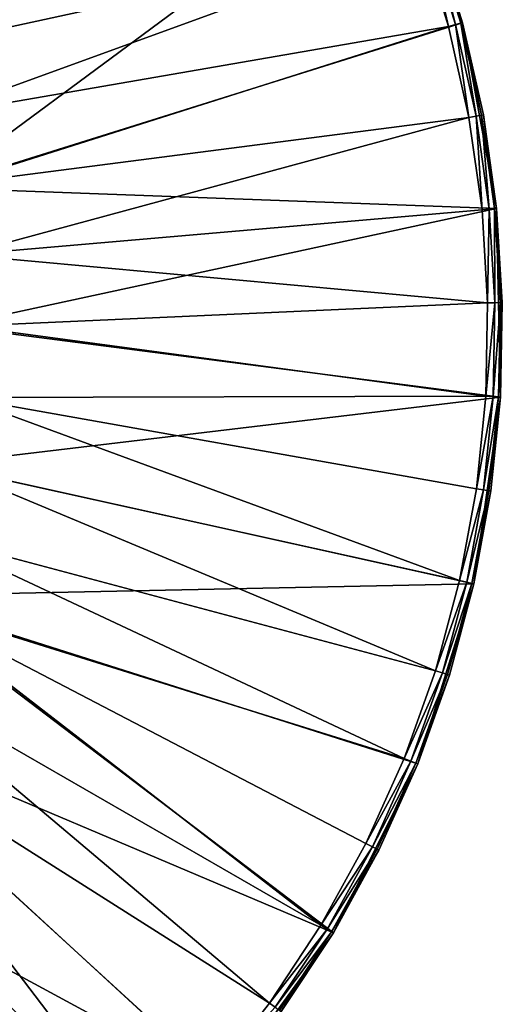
# Model space of a CAD drawing. Extents: x 0 to 80, y 0 to 208.
# Tile 29 of 33: x 64 to 80, y 145 to 178. Entities that reach past the tile are written whole.
import ezdxf

# ---------------------------------------------------------------- set-up
doc = ezdxf.new("R2010")
doc.units = 0

msp = doc.modelspace()

# ---------------------------------------------------------------- linework, layer by layer
for points in [[(56.574825, 181.217987), (73.373215, 190.050598), (59.10054, 177.198334)], [(73.373215, 190.050598), (76.477943, 184.412186), (59.10054, 177.198334)], [(74.601181, 187.052765, 3.999993), (58.373913, 179.545105, 3.999993), (59.551022, 177.415283, 3.999993)], [(76.021973, 184.207031, 3.999993), (74.601181, 187.052765, 3.999993), (59.551022, 177.415283, 3.999993)], [(59.10054, 177.198334), (76.477943, 184.412186), (60.668468, 172.717453)], [(76.477943, 184.412186), (78.638092, 178.348801), (60.668468, 172.717453)], [(76.477943, 184.412186), (76.477943, 184.412186, 3.499985), (78.638092, 178.348801)], [(76.477943, 184.412186, 3.499985), (77.680183, 181.424011, 3.499985), (78.638092, 178.348801)], [(77.209175, 181.25621, 3.999993), (76.021973, 184.207031, 3.999993), (59.551022, 177.415283, 3.999993)], [(77.617081, 181.40152, 3.749996), (77.444679, 181.340118, 3.932998), (78.396606, 178.284103, 3.932998)], [(77.680183, 181.424011, 3.499985), (77.617081, 181.40152, 3.749996), (78.573387, 178.331467, 3.749996)], [(78.573387, 178.331467, 3.749996), (77.617081, 181.40152, 3.749996), (78.396606, 178.284103, 3.932998)], [(78.638092, 178.348801, 3.499985), (77.680183, 181.424011, 3.499985), (78.573387, 178.331467, 3.749996)], [(77.680183, 181.424011, 3.499985), (78.638092, 178.348801, 3.499985), (78.638092, 178.348801)], [(77.209175, 181.25621, 3.999993), (59.551022, 177.415283, 3.999993), (60.482265, 175.167053, 3.999993)], [(78.155121, 178.219421, 3.999993), (77.209175, 181.25621, 3.999993), (60.482265, 175.167053, 3.999993)], [(77.444679, 181.340118, 3.932998), (77.209175, 181.25621, 3.999993), (78.155121, 178.219421, 3.999993)], [(78.396606, 178.284103, 3.932998), (77.444679, 181.340118, 3.932998), (78.155121, 178.219421, 3.999993)], [(60.668468, 172.717453), (78.638092, 178.348801), (79.797745, 172.01741)], [(78.638092, 178.348801, 3.499985), (78.573387, 178.331467, 3.749996), (79.279587, 175.194397, 3.749996)], [(78.638092, 178.348801), (79.345482, 175.206467, 3.499985), (79.797745, 172.01741)], [(79.345482, 175.206467, 3.499985), (78.638092, 178.348801, 3.499985), (79.279587, 175.194397, 3.749996)], [(78.638092, 178.348801), (78.638092, 178.348801, 3.499985), (79.345482, 175.206467, 3.499985)], [(78.155121, 178.219421, 3.999993), (60.482265, 175.167053, 3.999993), (61.155933, 172.828705, 3.999993)], [(78.853661, 175.116394, 3.999993), (78.155121, 178.219421, 3.999993), (61.155933, 172.828705, 3.999993)], [(78.396606, 178.284103, 3.932998), (78.155121, 178.219421, 3.999993), (78.853661, 175.116394, 3.999993)], [(78.573387, 178.331467, 3.749996), (78.396606, 178.284103, 3.932998), (79.099571, 175.161423, 3.932998)], [(79.099571, 175.161423, 3.932998), (78.396606, 178.284103, 3.932998), (78.853661, 175.116394, 3.999993)], [(79.279587, 175.194397, 3.749996), (78.573387, 178.331467, 3.749996), (79.099571, 175.161423, 3.932998)], [(78.853661, 175.116394, 3.999993), (61.155933, 172.828705, 3.999993), (61.563553, 170.429626, 3.999993)], [(79.30027, 171.967194, 3.999993), (78.853661, 175.116394, 3.999993), (61.563553, 170.429626, 3.999993)], [(79.099571, 175.161423, 3.932998), (78.853661, 175.116394, 3.999993), (79.30027, 171.967194, 3.999993)], [(79.279587, 175.194397, 3.749996), (79.099571, 175.161423, 3.932998), (79.549004, 171.99231, 3.932998)], [(79.549004, 171.99231, 3.932998), (79.099571, 175.161423, 3.932998), (79.30027, 171.967194, 3.999993)], [(79.345482, 175.206467, 3.499985), (79.279587, 175.194397, 3.749996), (79.731094, 172.010696, 3.749996)], [(79.731094, 172.010696, 3.749996), (79.279587, 175.194397, 3.749996), (79.549004, 171.99231, 3.932998)], [(79.797745, 172.01741, 3.499985), (79.345482, 175.206467, 3.499985), (79.731094, 172.010696, 3.749996)], [(79.345482, 175.206467, 3.499985), (79.797745, 172.01741, 3.499985), (79.797745, 172.01741)], [(60.668468, 172.717453), (79.797745, 172.01741), (61.199997, 168)], [(61.199997, 168), (79.797745, 172.01741), (79.926849, 165.582016)], [(79.30027, 171.967194, 3.999993), (61.563553, 170.429626, 3.999993), (79.49205, 168.792297, 3.999993)], [(79.549004, 171.99231, 3.932998), (79.30027, 171.967194, 3.999993), (79.49205, 168.792297, 3.999993)], [(79.741997, 168.797302, 3.932998), (79.549004, 171.99231, 3.932998), (79.49205, 168.792297, 3.999993)], [(79.731094, 172.010696, 3.749996), (79.549004, 171.99231, 3.932998), (79.741997, 168.797302, 3.932998)], [(79.797745, 172.01741, 3.499985), (79.731094, 172.010696, 3.749996), (79.92498, 168.80098, 3.749996)], [(79.92498, 168.80098, 3.749996), (79.731094, 172.010696, 3.749996), (79.741997, 168.797302, 3.932998)], [(79.797745, 172.01741), (79.797745, 172.01741, 3.499985), (79.926849, 165.582016)], [(79.797745, 172.01741, 3.499985), (79.991951, 168.802322, 3.499985), (79.926849, 165.582016)], [(79.991951, 168.802322, 3.499985), (79.797745, 172.01741, 3.499985), (79.92498, 168.80098, 3.749996)], [(79.49205, 168.792297, 3.999993), (61.563553, 170.429626, 3.999993), (61.699997, 168, 3.999993)], [(79.49205, 168.792297, 3.999993), (61.699997, 168, 3.999993), (79.427765, 165.612244, 3.999993)], [(79.741997, 168.797302, 3.932998), (79.427765, 165.612244, 3.999993), (79.677307, 165.597122, 3.932998)], [(79.741997, 168.797302, 3.932998), (79.49205, 168.792297, 3.999993), (79.427765, 165.612244, 3.999993)], [(79.92498, 168.80098, 3.749996), (79.677307, 165.597122, 3.932998), (79.859985, 165.586075, 3.749996)], [(79.92498, 168.80098, 3.749996), (79.741997, 168.797302, 3.932998), (79.677307, 165.597122, 3.932998)], [(79.991951, 168.802322, 3.499985), (79.859985, 165.586075, 3.749996), (79.926849, 165.582016, 3.499985)], [(79.991951, 168.802322, 3.499985), (79.92498, 168.80098, 3.749996), (79.859985, 165.586075, 3.749996)], [(79.991951, 168.802322, 3.499985), (79.926849, 165.582016, 3.499985), (79.926849, 165.582016)], [(61.199997, 168), (79.926849, 165.582016), (60.668468, 163.282562)], [(79.427765, 165.612244, 3.999993), (61.699997, 168, 3.999993), (61.563553, 165.570374, 3.999993)], [(60.668468, 163.282562), (79.926849, 165.582016), (79.022072, 159.209244)], [(79.427765, 165.612244, 3.999993), (61.563553, 165.570374, 3.999993), (79.107819, 162.447678, 3.999993)], [(79.926849, 165.582016), (79.602859, 162.377396, 3.499985), (79.022072, 159.209244)], [(79.677307, 165.597122, 3.932998), (79.427765, 165.612244, 3.999993), (79.107819, 162.447678, 3.999993)], [(79.677307, 165.597122, 3.932998), (79.107819, 162.447678, 3.999993), (79.355339, 162.412537, 3.932998)], [(79.859985, 165.586075, 3.749996), (79.677307, 165.597122, 3.932998), (79.355339, 162.412537, 3.932998)], [(79.859985, 165.586075, 3.749996), (79.355339, 162.412537, 3.932998), (79.53653, 162.386826, 3.749996)], [(79.926849, 165.582016, 3.499985), (79.859985, 165.586075, 3.749996), (79.53653, 162.386826, 3.749996)], [(79.926849, 165.582016, 3.499985), (79.53653, 162.386826, 3.749996), (79.602859, 162.377396, 3.499985)], [(79.926849, 165.582016), (79.926849, 165.582016, 3.499985), (79.602859, 162.377396, 3.499985)], [(61.563553, 165.570374, 3.999993), (61.155933, 163.17131, 3.999993), (78.534294, 159.319122, 3.999993)], [(79.107819, 162.447678, 3.999993), (61.563553, 165.570374, 3.999993), (78.534294, 159.319122, 3.999993)], [(60.668468, 163.282562), (79.022072, 159.209244), (59.10054, 158.801682)], [(61.155933, 163.17131, 3.999993), (60.482265, 160.832947, 3.999993), (77.710915, 156.246841, 3.999993)], [(78.534294, 159.319122, 3.999993), (61.155933, 163.17131, 3.999993), (77.710915, 156.246841, 3.999993)], [(79.355339, 162.412537, 3.932998), (79.107819, 162.447678, 3.999993), (78.534294, 159.319122, 3.999993)], [(79.355339, 162.412537, 3.932998), (78.534294, 159.319122, 3.999993), (78.778183, 159.264175, 3.932998)], [(79.53653, 162.386826, 3.749996), (79.355339, 162.412537, 3.932998), (78.778183, 159.264175, 3.932998)], [(79.53653, 162.386826, 3.749996), (78.778183, 159.264175, 3.932998), (78.956726, 159.223953, 3.749996)], [(79.602859, 162.377396, 3.499985), (79.53653, 162.386826, 3.749996), (78.956726, 159.223953, 3.749996)], [(79.602859, 162.377396, 3.499985), (78.956726, 159.223953, 3.749996), (79.022072, 159.209244, 3.499985)], [(79.602859, 162.377396, 3.499985), (79.022072, 159.209244, 3.499985), (79.022072, 159.209244)], [(60.482265, 160.832947, 3.999993), (59.551022, 158.584732, 3.999993), (76.643005, 153.250763, 3.999993)], [(77.710915, 156.246841, 3.999993), (60.482265, 160.832947, 3.999993), (76.643005, 153.250763, 3.999993)], [(59.10054, 158.801682), (79.022072, 159.209244), (77.106842, 153.064072)], [(79.022072, 159.209244), (78.188263, 156.098068, 3.499985), (77.106842, 153.064072)], [(78.778183, 159.264175, 3.932998), (78.534294, 159.319122, 3.999993), (77.710915, 156.246841, 3.999993)], [(78.778183, 159.264175, 3.932998), (77.710915, 156.246841, 3.999993), (77.949593, 156.172455, 3.932998)], [(78.956726, 159.223953, 3.749996), (78.778183, 159.264175, 3.932998), (77.949593, 156.172455, 3.932998)], [(78.956726, 159.223953, 3.749996), (77.949593, 156.172455, 3.932998), (78.124313, 156.118011, 3.749996)], [(79.022072, 159.209244, 3.499985), (78.956726, 159.223953, 3.749996), (78.124313, 156.118011, 3.749996)], [(79.022072, 159.209244, 3.499985), (78.124313, 156.118011, 3.749996), (78.188263, 156.098068, 3.499985)], [(79.022072, 159.209244), (79.022072, 159.209244, 3.499985), (78.188263, 156.098068, 3.499985)], [(56.574825, 154.782028), (59.10054, 158.801682), (74.230759, 147.305679)], [(59.551022, 158.584732, 3.999993), (58.373913, 156.45491, 3.999993), (73.802872, 147.564346, 3.999993)], [(59.10054, 158.801682), (77.106842, 153.064072), (74.230759, 147.305679)], [(75.337509, 150.350342, 3.999993), (59.551022, 158.584732, 3.999993), (73.802872, 147.564346, 3.999993)], [(76.643005, 153.250763, 3.999993), (59.551022, 158.584732, 3.999993), (75.337509, 150.350342, 3.999993)], [(58.373913, 156.45491, 3.999993), (56.965744, 154.470276, 3.999993), (72.049057, 144.910873, 3.999993)], [(73.802872, 147.564346, 3.999993), (58.373913, 156.45491, 3.999993), (72.049057, 144.910873, 3.999993)], [(77.949593, 156.172455, 3.932998), (77.710915, 156.246841, 3.999993), (76.643005, 153.250763, 3.999993)], [(77.949593, 156.172455, 3.932998), (76.643005, 153.250763, 3.999993), (76.874924, 153.157425, 3.932998)], [(78.124313, 156.118011, 3.749996), (77.949593, 156.172455, 3.932998), (76.874924, 153.157425, 3.932998)], [(78.124313, 156.118011, 3.749996), (76.874924, 153.157425, 3.932998), (77.044701, 153.089096, 3.749996)], [(78.188263, 156.098068, 3.499985), (78.124313, 156.118011, 3.749996), (77.044701, 153.089096, 3.749996)], [(78.188263, 156.098068, 3.499985), (77.044701, 153.089096, 3.749996), (77.106842, 153.064072, 3.499985)], [(78.188263, 156.098068, 3.499985), (77.106842, 153.064072, 3.499985), (77.106842, 153.064072)], [(53.217979, 151.425186), (56.574825, 154.782028), (70.468285, 142.08316)], [(56.574825, 154.782028), (74.230759, 147.305679), (70.468285, 142.08316)], [(56.965744, 154.470276, 3.999993), (55.344215, 152.655777, 3.999993), (67.930717, 140.06929, 3.999993)], [(70.087433, 142.407104, 3.999993), (56.965744, 154.470276, 3.999993), (67.930717, 140.06929, 3.999993)], [(72.049057, 144.910873, 3.999993), (56.965744, 154.470276, 3.999993), (70.087433, 142.407104, 3.999993)], [(76.874924, 153.157425, 3.932998), (76.643005, 153.250763, 3.999993), (75.337509, 150.350342, 3.999993)], [(76.874924, 153.157425, 3.932998), (75.337509, 150.350342, 3.999993), (75.561165, 150.238632, 3.932998)], [(77.044701, 153.089096, 3.749996), (76.874924, 153.157425, 3.932998), (75.561165, 150.238632, 3.932998)], [(77.106842, 153.064072), (77.106842, 153.064072, 3.499985), (74.230759, 147.305679)], [(77.106842, 153.064072, 3.499985), (75.784821, 150.126938, 3.499985), (74.230759, 147.305679)], [(77.044701, 153.089096, 3.749996), (75.561165, 150.238632, 3.932998), (75.724892, 150.156876, 3.749996)], [(77.106842, 153.064072, 3.499985), (77.044701, 153.089096, 3.749996), (75.724892, 150.156876, 3.749996)], [(77.106842, 153.064072, 3.499985), (75.724892, 150.156876, 3.749996), (75.784821, 150.126938, 3.499985)], [(55.344215, 152.655777, 3.999993), (53.529728, 151.034271, 3.999993), (65.592896, 137.912567, 3.999993)], [(67.930717, 140.06929, 3.999993), (55.344215, 152.655777, 3.999993), (65.592896, 137.912567, 3.999993)], [(53.217979, 151.425186), (65.916855, 137.531708), (60.694324, 133.769241)], [(53.217979, 151.425186), (70.468285, 142.08316), (65.916855, 137.531708)], [(65.592896, 137.912567, 3.999993), (53.529728, 151.034271, 3.999993), (63.089127, 135.950958, 3.999993)], [(75.561165, 150.238632, 3.932998), (75.337509, 150.350342, 3.999993), (73.802872, 147.564346, 3.999993)], [(75.561165, 150.238632, 3.932998), (73.802872, 147.564346, 3.999993), (74.016815, 147.435028, 3.932998)], [(75.724892, 150.156876, 3.749996), (75.561165, 150.238632, 3.932998), (74.016815, 147.435028, 3.932998)], [(75.724892, 150.156876, 3.749996), (74.016815, 147.435028, 3.932998), (74.173431, 147.340332, 3.749996)], [(75.784821, 150.126938, 3.499985), (75.724892, 150.156876, 3.749996), (74.173431, 147.340332, 3.749996)], [(75.784821, 150.126938, 3.499985), (74.173431, 147.340332, 3.749996), (74.230759, 147.305679, 3.499985)], [(75.784821, 150.126938, 3.499985), (74.230759, 147.305679, 3.499985), (74.230759, 147.305679)], [(74.016815, 147.435028, 3.932998), (73.802872, 147.564346, 3.999993), (72.049057, 144.910873, 3.999993)], [(74.230759, 147.305679), (72.454742, 144.618622, 3.499985), (70.468285, 142.08316)], [(74.016815, 147.435028, 3.932998), (72.049057, 144.910873, 3.999993), (72.2519, 144.76474, 3.932998)], [(74.173431, 147.340332, 3.749996), (74.016815, 147.435028, 3.932998), (72.2519, 144.76474, 3.932998)], [(74.173431, 147.340332, 3.749996), (72.2519, 144.76474, 3.932998), (72.400391, 144.657761, 3.749996)], [(74.230759, 147.305679, 3.499985), (74.173431, 147.340332, 3.749996), (72.400391, 144.657761, 3.749996)], [(74.230759, 147.305679, 3.499985), (72.400391, 144.657761, 3.749996), (72.454742, 144.618622, 3.499985)], [(74.230759, 147.305679), (74.230759, 147.305679, 3.499985), (72.454742, 144.618622, 3.499985)], [(72.2519, 144.76474, 3.932998), (72.049057, 144.910873, 3.999993), (70.087433, 142.407104, 3.999993)]]:
    msp.add_3dface(points)

doc.saveas('drawing.dxf')
